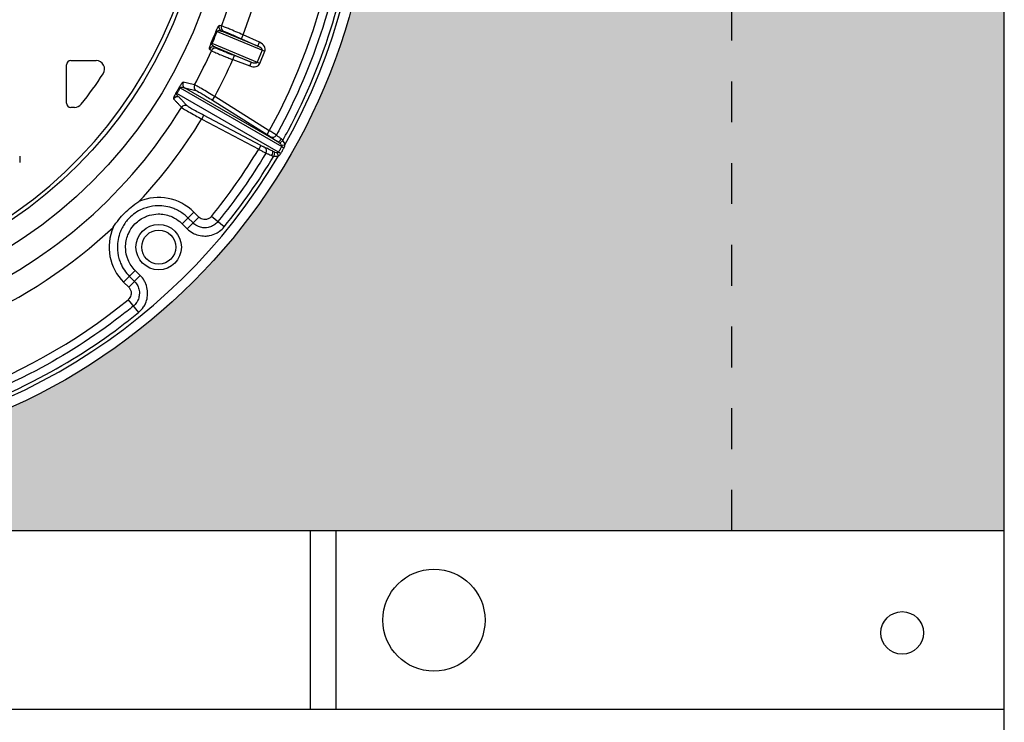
# Model space of a CAD drawing. Header units: feet. Extents: x 6 to 310, y -41 to 128.
# Tile 37 of 44: x 258.6 to 261.01, y 19.17 to 20.89. Entities that reach past the tile are written whole.
import ezdxf

# ---------------------------------------------------------------- set-up
doc = ezdxf.new("R2010")
doc.units = ezdxf.units.FT
doc.header["$MEASUREMENT"] = 0
doc.linetypes.add('F', pattern=[0.15, 0.1, -0.05])
doc.layers.add('D-HATCH-PATT', color=247, linetype='Continuous')
doc.layers.add('DETAIL', color=1, linetype='Continuous')

msp = doc.modelspace()

# ---------------------------------------------------------------- hatches: boundary and pattern name
at = {"layer": 'D-HATCH-PATT', "linetype": 'Continuous'}
h = msp.add_hatch(dxfattribs=at)
h.set_pattern_fill('AR-CONC', color=256, scale=0.025, angle=90)
h.set_pattern_definition([(140, (273.52688, -852.17627), (0.015688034, 0.179315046), [0.01875, -0.20625]), (85, (273.52688, -852.17627), (-0.188048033, -0.034687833), [0.015, -0.165]), (190.451444, (273.52819, -852.16133), (-0.172359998, 0.14462721), [0.015935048, -0.175285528]), (136.1842, (273.47688, -852.17627), (0.04137982, 0.26681033), [0.028125, -0.309375]), (186.635635, (273.48033, -852.15404), (-0.24352965, 0.23366549), [0.023902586, -0.26292844]), (81.184164, (273.47688, -852.17627), (-0.24352965, 0.23366549), [0.0225, -0.2475]), (111, (273.48938, -852.15127), (0.100654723, 0.149226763), [0.01875, -0.20625]), (56, (273.48938, -852.15127), (-0.18128751, 0.060828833), [0.015, -0.165]), (161.451445, (273.49777, -852.13884), (-0.080632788, 0.210055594), [0.015935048, -0.175285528]), (127.5, (273.52688, -852.17627), (-0.0832234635, 0.003039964), [0, -0.163, 0, -0.1675, 0, -0.165625]), (97.5, (273.52688, -852.17627), (-0.098602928, 0.065767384), [0, -0.0955, 0, -0.15925, 0, -0.063125]), (57.5, (273.52688, -852.23202), (0.005638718, 0.133455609), [0, -0.0625, 0, -0.195, 0, -0.25875]), (47.5, (273.52688, -852.25702), (-0.025026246, 0.145796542), [0, -0.08125, 0, -0.1295, 0, -0.18375])])
edge = h.paths.add_edge_path(flags=16)
edge.add_arc((257.96822, 21.30184), 1.49479, 90, 450)
h.paths.add_polyline_path([(254.92656, 19.63518), (261.00989, 19.63518), (261.00989, 23.05184), (254.92656, 23.05184)])

# ---------------------------------------------------------------- linework, layer by layer
at = {"layer": 'D-HATCH-PATT', "color": 1, "linetype": 'Continuous'}
for p, q in [((259.08336, 20.85731), (259.20054, 20.80877)), ((259.18289, 20.82149), (259.09381, 20.85839)), ((259.14283, 20.83955), (259.14711, 20.84904)), ((259.18717, 20.83098), (259.14711, 20.84904)), ((259.18826, 20.77912), (259.07108, 20.82766)), ((259.0777, 20.81951), (259.16679, 20.78261)), ((259.14283, 20.83955), (259.18289, 20.82149)), ((259.18289, 20.82149), (259.18717, 20.83098)), ((259.122, 20.78842), (259.12569, 20.79816)), ((259.16679, 20.78261), (259.12569, 20.79816)), ((259.19374, 20.81159), (259.18146, 20.78194)), ((259.18826, 20.77912), (259.20054, 20.80877)), ((259.122, 20.78842), (259.1631, 20.77287)), ((259.16679, 20.78261), (259.1631, 20.77287)), ((259.23358, 20.56196), (258.98524, 20.70534)), ((258.99332, 20.71933), (259.24166, 20.57595)), ((259.23286, 20.58704), (259.00396, 20.7192)), ((259.07194, 20.68939), (259.07747, 20.69821)), ((259.07194, 20.68939), (259.20564, 20.60546)), ((259.21117, 20.61427), (259.07747, 20.69821)), ((259.05048, 20.65223), (259.04561, 20.64302)), ((259.19002, 20.5784), (259.05048, 20.65223)), ((259.04561, 20.64302), (259.18515, 20.5692)), ((259.20564, 20.60546), (259.21117, 20.61427)), ((259.19002, 20.5784), (259.18515, 20.5692)), ((259.24422, 20.59068), (259.23674, 20.5842)), ((259.24127, 20.57903), (259.24935, 20.58007)), ((259.22398, 20.5621), (259.22211, 20.55238)), ((259.23385, 20.55324), (259.23072, 20.56076)), ((259.02636, 20.41544), (258.99784, 20.38691)), ((259.0387, 20.4031), (259.02636, 20.41544)), ((258.99784, 20.38691), (259.01018, 20.37457)), ((259.02444, 20.38883), (259.01018, 20.37457)), ((259.02444, 20.38883), (259.0121, 20.40117)), ((259.02444, 20.38883), (259.0387, 20.4031)), ((259.10075, 20.37918), (259.06947, 20.40466)), ((258.88316, 20.27223), (258.85463, 20.2437)), ((258.8955, 20.25989), (258.88316, 20.27223)), ((258.85463, 20.2437), (258.86697, 20.23136)), ((258.8955, 20.25989), (258.86697, 20.23136)), ((258.86889, 20.25797), (258.88123, 20.24563)), ((258.8654, 20.2006), (258.89089, 20.16932))]:
    msp.add_line(p, q, dxfattribs=at)
at = {"layer": 'D-HATCH-PATT', "linetype": 'Continuous'}
for p, q in [((258.71485, 20.68205), (258.71485, 20.7758)), ((258.72527, 20.78622), (258.78736, 20.78622)), ((258.73466, 20.67163), (258.72527, 20.67163)), ((258.60027, 20.55184), (258.60027, 20.53687))]:
    msp.add_line(p, q, dxfattribs=at)
at = {"layer": 'D-HATCH-PATT', "color": 1, "linetype": 'Continuous'}
for radius in [0.05562, 0.04167]:
    msp.add_circle((258.9405, 20.32957), radius, dxfattribs=at)
for centre, radius, start, end in [((257.96822, 21.30184), 1.2059, 331.50927, 335.94744), ((257.96822, 21.30184), 1.26285, 331.44565, 336.01147), ((258.9405, 20.32957), 0.12143, 45, 113.4354), ((258.9405, 20.32957), 0.12143, 156.5646, 225)]:
    msp.add_arc(centre, radius, start, end, dxfattribs=at)
at = {"layer": 'D-HATCH-PATT', "linetype": 'Continuous'}
for centre, radius, start, end in [((258.72527, 20.7758), 0.01042, 90, 180), ((258.78736, 20.76538), 0.02083, 326.77883, 90), ((257.96822, 21.30184), 1, 321.51275, 326.77883), ((258.72527, 20.68205), 0.01042, 180, 270), ((258.73466, 20.69247), 0.02083, 270, 321.51275)]:
    msp.add_arc(centre, radius, start, end, dxfattribs=at)
at = {"layer": 'D-HATCH-PATT', "color": 1, "linetype": 'Continuous'}
for centre, major_axis, ratio, start_param, end_param in [((259.09809, 20.86788), (-0.00148, -0.01031), 0.9938784, 4.4892703, 6.0002464), ((259.10409, 20.86702), (-0.00148, -0.01031), 0.9938813, 4.4903061, 6.0001782), ((259.09016, 20.85449), (-0.00968, 0.00384), 0.0148986, 5.4976761, 6.1752227), ((259.07402, 20.80977), (0.00625, 0.00834), 0.9938784, 0.2829389, 1.793915), ((259.07788, 20.82484), (-0.00956, 0.00413), 0.0148986, 0.1079626, 0.7855092), ((259.1804, 20.81711), (0.01334, -0.00552), 0.346338, 0, 1.5271631), ((259.1804, 20.81711), (0.02014, -0.00834), 0.7071068, 0, 1.5271631), ((259.07887, 20.80613), (0.00625, 0.00834), 0.9938813, 0.2830071, 1.7928792), ((259.16812, 20.78746), (0.02014, -0.00834), 0.7071068, 4.7560222, 6.2831853), ((259.16812, 20.78746), (0.01334, -0.00552), 0.346338, 4.7560222, 6.2831853), ((259.00949, 20.72801), (-0.00233, -0.01015), 0.9937085, 4.4358222, 5.9460678), ((259.03718, 20.72167), (-0.00232, -0.01015), 0.9937291, 4.4416314, 5.9454958), ((258.98581, 20.68699), (0.00763, 0.00709), 0.9937085, 0.3371175, 1.8473631), ((258.99161, 20.70166), (-0.00898, 0.00528), 0.0076189, 0.1079537, 0.7864534), ((258.99969, 20.71565), (-0.00906, 0.00514), 0.0076189, 5.4967319, 6.1752316), ((259.00515, 20.66618), (0.00763, 0.00709), 0.9937291, 0.3376895, 1.8415539), ((259.21959, 20.60865), (-0.00673, -0.00795), 0.9670549, 0.14604, 1.7605172), ((259.2384, 20.59585), (-0.00562, -0.00877), 0.2428782, 0.0381978, 1.5860148), ((259.22878, 20.58339), (0.01278, -0.00738), 0.3528283, 0.4942821, 1.1154143), ((259.22878, 20.58339), (0.01916, -0.01106), 0.7063808, 0.4942821, 1.1154143), ((259.19423, 20.56473), (0.00353, 0.0098), 0.9670549, 4.5226681, 6.1371453), ((259.21471, 20.55484), (0.00479, 0.00925), 0.2428782, 4.6971705, 6.2449875), ((259.2207, 20.5694), (0.01278, -0.00738), 0.3528283, 5.167771, 5.7889032), ((259.23996, 20.55828), (-0.00902, 0.0052), 0.000522, 4.7990775, 5.4967608), ((259.24803, 20.57227), (0.00902, -0.00521), 0.000522, 3.9280167, 4.6257003), ((259.2207, 20.5694), (0.01916, -0.01106), 0.7063808, 5.167771, 5.7889032)]:
    msp.add_ellipse(centre, major_axis=major_axis, ratio=ratio, start_param=start_param, end_param=end_param, dxfattribs=at)
for points, knots in [([(259.08842, 20.87159), (259.08815, 20.87163), (259.0878, 20.87146), (259.08701, 20.87071), (259.0866, 20.87022), (259.08574, 20.86899), (259.08532, 20.86831), (259.08451, 20.8669), (259.08415, 20.86624), (259.08341, 20.86481), (259.08303, 20.86404), (259.08233, 20.86254), (259.08202, 20.86185), (259.08147, 20.86058), (259.08123, 20.86), (259.08084, 20.85906), (259.08069, 20.85869), (259.08054, 20.85832)], [0, 0, 0, 0, 0.22430807, 0.22430807, 0.40747854, 0.40747854, 0.55448777, 0.55448777, 0.65851146, 0.65851146, 0.75665035, 0.75665035, 0.83214179, 0.83214179, 0.89021214, 0.89021214, 0.92650611, 0.92650611, 0.92650611, 0.92650611]), ([(259.09442, 20.87072), (259.09342, 20.87087), (259.09242, 20.87101), (259.09042, 20.8713), (259.08942, 20.87145), (259.08842, 20.87159)], [-1.6745156, -1.6745156, -1.6745156, -1.6745156, -0.8372578, -0.8372578, 0, 0, 0, 0]), ([(259.14711, 20.84904), (259.14114, 20.85166), (259.13508, 20.85428), (259.12379, 20.85911), (259.11841, 20.86138), (259.11005, 20.86483), (259.10672, 20.86619), (259.10075, 20.86855), (259.09828, 20.86949), (259.09555, 20.87043), (259.09482, 20.87065), (259.09442, 20.87072)], [0, 0, 0, 0, 0.4876382, 0.4876382, 0.9753697, 0.9753697, 1.3613571, 1.3613571, 1.8031689, 1.8031689, 2.0793013, 2.0793013, 2.0793013, 2.0793013]), ([(259.08054, 20.85832), (259.07959, 20.85591), (259.07862, 20.8535), (259.07463, 20.84367), (259.07154, 20.83628), (259.06837, 20.82893)], [-0.014813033, -0.014813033, -0.014813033, -0.014813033, -0.0075601, -0.0075601, 0.014813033, 0.014813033, 0.014813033, 0.014813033]), ([(259.07108, 20.82766), (259.07428, 20.83507), (259.0774, 20.84253), (259.08142, 20.85244), (259.08239, 20.85487), (259.08336, 20.85731)], [-0.014813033, -0.014813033, -0.014813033, -0.014813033, 0.0075601, 0.0075601, 0.014813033, 0.014813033, 0.014813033, 0.014813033]), ([(259.08336, 20.85731), (259.0834, 20.85743), (259.08345, 20.85755), (259.08362, 20.85784), (259.08374, 20.85801), (259.08406, 20.85837), (259.08427, 20.85855), (259.08482, 20.85891), (259.08516, 20.85907), (259.08591, 20.85933), (259.08633, 20.85942), (259.08735, 20.85957), (259.08798, 20.85959), (259.08938, 20.85952), (259.09018, 20.85941), (259.09192, 20.85904), (259.09288, 20.85875), (259.09381, 20.85839)], [-0.92650611, -0.92650611, -0.92650611, -0.92650611, -0.89021214, -0.89021214, -0.83214179, -0.83214179, -0.75665035, -0.75665035, -0.65851146, -0.65851146, -0.55448777, -0.55448777, -0.40747854, -0.40747854, -0.22430807, -0.22430807, 0, 0, 0, 0]), ([(259.09381, 20.85839), (259.09481, 20.85824), (259.09581, 20.8581), (259.09781, 20.85781), (259.09881, 20.85767), (259.09981, 20.85753)], [0, 0, 0, 0, 0.8372578, 0.8372578, 1.6745156, 1.6745156, 1.6745156, 1.6745156]), ([(259.09981, 20.85753), (259.10014, 20.85748), (259.10074, 20.85731), (259.10298, 20.85656), (259.10501, 20.85579), (259.10989, 20.85385), (259.11261, 20.85273), (259.11943, 20.84986), (259.12382, 20.84797), (259.13303, 20.84394), (259.13797, 20.84174), (259.14283, 20.83955)], [-2.0793013, -2.0793013, -2.0793013, -2.0793013, -1.8031689, -1.8031689, -1.3613571, -1.3613571, -0.9753697, -0.9753697, -0.4876382, -0.4876382, 0, 0, 0, 0]), ([(259.06837, 20.82893), (259.06782, 20.82765), (259.06729, 20.82636), (259.06632, 20.8238), (259.06588, 20.82254), (259.06483, 20.81924), (259.06445, 20.81761), (259.06409, 20.81503), (259.06421, 20.81424), (259.06455, 20.81398)], [0, 0, 0, 0, 0.12817184, 0.12817184, 0.27363692, 0.27363692, 0.56801647, 0.56801647, 0.92517161, 0.92517161, 0.92517161, 0.92517161]), ([(259.0777, 20.81951), (259.07625, 20.82015), (259.07485, 20.82097), (259.07269, 20.82276), (259.07182, 20.8237), (259.07105, 20.82524), (259.07087, 20.82579), (259.07081, 20.82678), (259.07088, 20.82725), (259.07108, 20.82766)], [-0.92517161, -0.92517161, -0.92517161, -0.92517161, -0.56801647, -0.56801647, -0.27363692, -0.27363692, -0.12817184, -0.12817184, 0, 0, 0, 0]), ([(259.08256, 20.81587), (259.08175, 20.81647), (259.08094, 20.81708), (259.07932, 20.81829), (259.07851, 20.8189), (259.0777, 20.81951)], [0, 0, 0, 0, 0.8372578, 0.8372578, 1.6745156, 1.6745156, 1.6745156, 1.6745156]), ([(259.06455, 20.81398), (259.06536, 20.81337), (259.06617, 20.81277), (259.0678, 20.81156), (259.06861, 20.81095), (259.06942, 20.81035)], [-1.6745156, -1.6745156, -1.6745156, -1.6745156, -0.8372578, -0.8372578, 0, 0, 0, 0]), ([(259.06942, 20.81035), (259.07008, 20.80989), (259.07213, 20.80889), (259.07818, 20.8062), (259.08201, 20.80456), (259.08651, 20.80268), (259.09044, 20.80104), (259.09493, 20.79921), (259.10118, 20.79668), (259.10262, 20.7961), (259.10748, 20.79415), (259.11102, 20.79274), (259.11707, 20.79036), (259.11954, 20.78938), (259.122, 20.78842)], [0, 0, 0, 0, 0.5522496, 0.5522496, 1.0396507, 1.0396507, 1.0396507, 1.46605, 1.46605, 1.591648, 1.591648, 1.8815443, 1.8815443, 2.0793013, 2.0793013, 2.0793013, 2.0793013]), ([(259.12569, 20.79816), (259.12367, 20.79893), (259.12163, 20.7997), (259.11667, 20.80161), (259.11375, 20.80273), (259.10977, 20.80429), (259.10858, 20.80476), (259.10345, 20.80679), (259.09977, 20.80826), (259.09654, 20.80959), (259.09285, 20.8111), (259.08972, 20.81243), (259.08476, 20.81464), (259.08309, 20.81547), (259.08256, 20.81587)], [-2.0793013, -2.0793013, -2.0793013, -2.0793013, -1.8815443, -1.8815443, -1.591648, -1.591648, -1.46605, -1.46605, -1.0396507, -1.0396507, -1.0396507, -0.5522496, -0.5522496, 0, 0, 0, 0]), ([(259.00042, 20.73301), (259.00019, 20.73306), (258.99988, 20.73297), (258.99916, 20.73251), (258.99878, 20.73219), (258.99807, 20.73149), (258.99778, 20.73119), (258.99705, 20.73035), (258.99657, 20.72976), (258.99572, 20.72864), (258.99538, 20.72817), (258.99455, 20.727), (258.99406, 20.72627), (258.99313, 20.72484), (258.99271, 20.72419), (258.99196, 20.72296), (258.99163, 20.7224), (258.99109, 20.72148), (258.99089, 20.72113), (258.99069, 20.72077)], [0, 0, 0, 0, 0.19324262, 0.19324262, 0.35228531, 0.35228531, 0.44510922, 0.44510922, 0.57554549, 0.57554549, 0.65574685, 0.65574685, 0.75770867, 0.75770867, 0.83614084, 0.83614084, 0.89647328, 0.89647328, 0.93418106, 0.93418106, 0.93418106, 0.93418106]), ([(259.02808, 20.72661), (259.02347, 20.72767), (259.01887, 20.72874), (259.00965, 20.73087), (259.00503, 20.73194), (259.00042, 20.73301)], [-7.7374881, -7.7374881, -7.7374881, -7.7374881, -3.8687441, -3.8687441, 0, 0, 0, 0]), ([(259.07747, 20.69821), (259.07191, 20.70161), (259.06625, 20.70503), (259.05571, 20.71133), (259.05067, 20.71429), (259.04284, 20.71882), (259.03972, 20.72059), (259.0341, 20.7237), (259.03177, 20.72494), (259.02917, 20.7262), (259.02847, 20.7265), (259.02808, 20.72661)], [0, 0, 0, 0, 0.4880423, 0.4880423, 0.9759367, 0.9759367, 1.3617043, 1.3617043, 1.803406, 1.803406, 2.0794696, 2.0794696, 2.0794696, 2.0794696]), ([(258.98268, 20.7069), (258.98195, 20.70567), (258.98125, 20.70441), (258.97987, 20.70179), (258.97921, 20.70045), (258.97784, 20.69743), (258.97732, 20.69598), (258.97664, 20.6935), (258.97664, 20.69267), (258.97695, 20.69235)], [0, 0, 0, 0, 0.13212368, 0.13212368, 0.29750315, 0.29750315, 0.57193567, 0.57193567, 0.93283566, 0.93283566, 0.93283566, 0.93283566]), ([(258.99068, 20.6962), (258.98932, 20.69703), (258.98805, 20.69804), (258.98623, 20.70006), (258.98555, 20.70103), (258.98492, 20.70268), (258.98479, 20.70334), (258.98485, 20.70445), (258.98499, 20.70493), (258.98524, 20.70534)], [-0.93283566, -0.93283566, -0.93283566, -0.93283566, -0.57193567, -0.57193567, -0.29750315, -0.29750315, -0.13212368, -0.13212368, 0, 0, 0, 0]), ([(258.99332, 20.71933), (258.99338, 20.71945), (258.99346, 20.71957), (258.99368, 20.71986), (258.99383, 20.72002), (258.99423, 20.72035), (258.99448, 20.7205), (258.99511, 20.7208), (258.99549, 20.72092), (258.99621, 20.72106), (258.99653, 20.7211), (258.9974, 20.72114), (258.99794, 20.72112), (258.99888, 20.721), (258.99927, 20.72093), (259.00033, 20.7207), (259.00099, 20.72049), (259.00243, 20.71996), (259.00321, 20.7196), (259.00396, 20.7192)], [-0.93418106, -0.93418106, -0.93418106, -0.93418106, -0.89647328, -0.89647328, -0.83614084, -0.83614084, -0.75770867, -0.75770867, -0.65574685, -0.65574685, -0.57554549, -0.57554549, -0.44510922, -0.44510922, -0.35228531, -0.35228531, -0.19324262, -0.19324262, 0, 0, 0, 0]), ([(259.00396, 20.7192), (259.00858, 20.71814), (259.01319, 20.71708), (259.02242, 20.71496), (259.02704, 20.71391), (259.03165, 20.71285)], [0, 0, 0, 0, 3.8687441, 3.8687441, 7.7374881, 7.7374881, 7.7374881, 7.7374881]), ([(259.03165, 20.71285), (259.03198, 20.71278), (259.03256, 20.71255), (259.03469, 20.71154), (259.0366, 20.71053), (259.04119, 20.70797), (259.04374, 20.70651), (259.05012, 20.70277), (259.05423, 20.70031), (259.06281, 20.69508), (259.06742, 20.69223), (259.07194, 20.68939)], [-2.0794696, -2.0794696, -2.0794696, -2.0794696, -1.803406, -1.803406, -1.3617043, -1.3617043, -0.9759367, -0.9759367, -0.4880423, -0.4880423, 0, 0, 0, 0]), ([(258.97695, 20.69235), (258.97856, 20.69062), (258.98018, 20.68889), (258.98341, 20.68543), (258.98502, 20.6837), (258.98664, 20.68197), (258.98825, 20.68024), (258.98987, 20.67851), (258.99309, 20.67505), (258.99471, 20.67333), (258.99632, 20.6716)], [-7.7374881, -7.7374881, -7.7374881, -7.7374881, -5.8031161, -5.8031161, -3.8687441, -3.8687441, -3.8687441, -1.934372, -1.934372, 0, 0, 0, 0]), ([(259.01001, 20.67539), (259.00841, 20.67712), (259.0068, 20.67885), (259.00357, 20.68232), (259.00196, 20.68405), (259.00035, 20.68579), (258.99874, 20.68752), (258.99713, 20.68926), (258.9939, 20.69273), (258.99229, 20.69446), (258.99068, 20.6962)], [0, 0, 0, 0, 1.934372, 1.934372, 3.8687441, 3.8687441, 3.8687441, 5.8031161, 5.8031161, 7.7374881, 7.7374881, 7.7374881, 7.7374881]), ([(259.05048, 20.65223), (259.04618, 20.6545), (259.04185, 20.65682), (259.03272, 20.66179), (259.02792, 20.66446), (259.0199, 20.66903), (259.01653, 20.67102), (259.01188, 20.67391), (259.01046, 20.67491), (259.01001, 20.67539)], [-2.0793499, -2.0793499, -2.0793499, -2.0793499, -1.6348664, -1.6348664, -1.0815895, -1.0815895, -0.5297293, -0.5297293, 0, 0, 0, 0]), ([(258.99632, 20.6716), (258.99688, 20.67105), (258.99864, 20.66985), (259.00431, 20.66632), (259.00843, 20.66388), (259.0182, 20.65823), (259.02404, 20.65493), (259.03513, 20.64876), (259.04039, 20.64586), (259.04561, 20.64302)], [0, 0, 0, 0, 0.5297293, 0.5297293, 1.0815895, 1.0815895, 1.6348664, 1.6348664, 2.0793499, 2.0793499, 2.0793499, 2.0793499]), ([(259.20564, 20.60546), (259.20621, 20.6051), (259.20678, 20.60473), (259.20825, 20.6038), (259.2091, 20.60324), (259.2106, 20.60226), (259.21124, 20.60184), (259.21265, 20.60087), (259.21333, 20.6004), (259.21387, 20.59998), (259.21397, 20.5999), (259.21405, 20.59983)], [-0.41722163, -0.41722163, -0.41722163, -0.41722163, -0.35562236, -0.35562236, -0.25706353, -0.25706353, -0.17065121, -0.17065121, -0.03745812, -0.03745812, 0, 0, 0, 0]), ([(259.22841, 20.60376), (259.22824, 20.60388), (259.22803, 20.60402), (259.22689, 20.60476), (259.2255, 20.60564), (259.2226, 20.60743), (259.22128, 20.60823), (259.21823, 20.61007), (259.21648, 20.61112), (259.2135, 20.6129), (259.21233, 20.61359), (259.21117, 20.61427)], [0, 0, 0, 0, 0.03745812, 0.03745812, 0.17065121, 0.17065121, 0.25706353, 0.25706353, 0.35562236, 0.35562236, 0.41722163, 0.41722163, 0.41722163, 0.41722163]), ([(259.24061, 20.59462), (259.23872, 20.59592), (259.23689, 20.59721), (259.23423, 20.59912), (259.23325, 20.59984), (259.23118, 20.6014), (259.2302, 20.60218), (259.22901, 20.60319), (259.22865, 20.60351), (259.22841, 20.60376)], [0, 0, 0, 0, 0.3242578, 0.3242578, 0.5377314, 0.5377314, 0.8331783, 0.8331783, 1.0178326, 1.0178326, 1.0178326, 1.0178326]), ([(259.1991, 20.57393), (259.19894, 20.57399), (259.19872, 20.57408), (259.19801, 20.57438), (259.19745, 20.57464), (259.19618, 20.57525), (259.1955, 20.57559), (259.19366, 20.57651), (259.1924, 20.57716), (259.19075, 20.57802), (259.19038, 20.57821), (259.19002, 20.5784)], [-0.41722241, -0.41722241, -0.41722241, -0.41722241, -0.35567514, -0.35567514, -0.2571995, -0.2571995, -0.17080193, -0.17080193, -0.03767472, -0.03767472, 0, 0, 0, 0]), ([(259.21405, 20.59983), (259.21444, 20.5995), (259.215, 20.59906), (259.21686, 20.59769), (259.21838, 20.59662), (259.22157, 20.59444), (259.22308, 20.59342), (259.22717, 20.59071), (259.22996, 20.58889), (259.23286, 20.58704)], [-1.0178326, -1.0178326, -1.0178326, -1.0178326, -0.8331783, -0.8331783, -0.5377314, -0.5377314, -0.3242578, -0.3242578, 0, 0, 0, 0]), ([(259.23286, 20.58704), (259.23343, 20.58669), (259.23401, 20.5863), (259.23531, 20.58535), (259.23603, 20.58479), (259.23674, 20.5842)], [-0.23950331, -0.23950331, -0.23950331, -0.23950331, -0.13220457, -0.13220457, 0, 0, 0, 0]), ([(259.24422, 20.59068), (259.24367, 20.59155), (259.24305, 20.59237), (259.24183, 20.59367), (259.24124, 20.59419), (259.24061, 20.59462)], [0, 0, 0, 0, 0.13220457, 0.13220457, 0.23950331, 0.23950331, 0.23950331, 0.23950331]), ([(259.24127, 20.57903), (259.24143, 20.57871), (259.24157, 20.57838), (259.24185, 20.57756), (259.24193, 20.57707), (259.24185, 20.57639), (259.24178, 20.57616), (259.24166, 20.57595)], [-3.11872438, -3.11872438, -3.11872438, -3.11872438, -3.04973412, -3.04973412, -2.93934971, -2.93934971, -2.87393557, -2.87393557, -2.87393557, -2.87393557]), ([(259.24725, 20.57272), (259.24761, 20.57334), (259.24792, 20.57398), (259.24863, 20.57575), (259.24893, 20.57689), (259.24924, 20.57871), (259.24931, 20.5794), (259.24935, 20.58007)], [2.87393557, 2.87393557, 2.87393557, 2.87393557, 2.93934971, 2.93934971, 3.04973412, 3.04973412, 3.11872438, 3.11872438, 3.11872438, 3.11872438]), ([(259.18515, 20.5692), (259.18587, 20.5688), (259.18659, 20.56839), (259.18983, 20.56657), (259.1923, 20.5652), (259.19591, 20.56321), (259.19723, 20.56249), (259.1997, 20.56116), (259.20079, 20.56058), (259.20215, 20.55988), (259.20257, 20.55968), (259.20287, 20.55953)], [0, 0, 0, 0, 0.03767472, 0.03767472, 0.17080193, 0.17080193, 0.2571995, 0.2571995, 0.35567514, 0.35567514, 0.41722241, 0.41722241, 0.41722241, 0.41722241]), ([(259.21958, 20.56404), (259.21718, 20.56528), (259.21483, 20.56648), (259.21048, 20.56867), (259.20847, 20.56966), (259.20667, 20.57053), (259.20488, 20.57139), (259.20332, 20.57212), (259.20076, 20.57327), (259.19976, 20.57369), (259.1991, 20.57393)], [-1.0178326, -1.0178326, -1.0178326, -1.0178326, -0.7633744, -0.7633744, -0.5089163, -0.5089163, -0.5089163, -0.2544581, -0.2544581, 0, 0, 0, 0]), ([(259.20287, 20.55953), (259.20334, 20.55941), (259.20403, 20.55918), (259.2058, 20.55851), (259.20687, 20.55807), (259.20809, 20.55755), (259.20932, 20.55702), (259.2107, 20.55641), (259.21366, 20.55506), (259.21526, 20.55431), (259.21689, 20.55353)], [0, 0, 0, 0, 0.2544581, 0.2544581, 0.5089163, 0.5089163, 0.5089163, 0.7633744, 0.7633744, 1.0178326, 1.0178326, 1.0178326, 1.0178326]), ([(259.22398, 20.5621), (259.22313, 20.56242), (259.22228, 20.56275), (259.22081, 20.56341), (259.22018, 20.56371), (259.21958, 20.56404)], [-0.87556353, -0.87556353, -0.87556353, -0.87556353, -0.74528845, -0.74528845, -0.63652844, -0.63652844, -0.63652844, -0.63652844]), ([(259.23358, 20.56196), (259.23355, 20.5619), (259.23351, 20.56184), (259.23316, 20.56138), (259.23264, 20.56111), (259.23162, 20.56085), (259.23118, 20.56079), (259.23072, 20.56076)], [-3.36347735, -3.36347735, -3.36347735, -3.36347735, -3.34465384, -3.34465384, -3.20559795, -3.20559795, -3.11868802, -3.11868802, -3.11868802, -3.11868802]), ([(259.24166, 20.57595), (259.24031, 20.57362), (259.23897, 20.57129), (259.23627, 20.56662), (259.23493, 20.56429), (259.23358, 20.56196)], [-0.49245375, -0.49245375, -0.49245375, -0.49245375, -0.24622688, -0.24622688, 0, 0, 0, 0]), ([(259.23385, 20.55324), (259.23457, 20.55371), (259.23528, 20.55423), (259.23704, 20.55579), (259.23804, 20.55692), (259.23897, 20.55838), (259.23907, 20.55856), (259.23918, 20.55874)], [3.11868802, 3.11868802, 3.11868802, 3.11868802, 3.20559795, 3.20559795, 3.34465384, 3.34465384, 3.36347735, 3.36347735, 3.36347735, 3.36347735]), ([(259.23918, 20.55874), (259.24053, 20.56106), (259.24187, 20.56339), (259.24456, 20.56805), (259.24591, 20.57039), (259.24725, 20.57272)], [0, 0, 0, 0, 0.24622688, 0.24622688, 0.49245375, 0.49245375, 0.49245375, 0.49245375]), ([(259.21689, 20.55353), (259.21759, 20.5532), (259.21834, 20.55295), (259.22009, 20.55254), (259.22109, 20.55242), (259.22211, 20.55238)], [0.63652844, 0.63652844, 0.63652844, 0.63652844, 0.74528845, 0.74528845, 0.87556353, 0.87556353, 0.87556353, 0.87556353]), ([(258.82908, 20.37787), (258.82911, 20.37791), (258.82914, 20.37796), (258.83338, 20.38467), (258.83797, 20.39108), (258.84738, 20.40272), (258.8521, 20.40797), (258.8621, 20.41797), (258.86735, 20.42269), (258.87899, 20.4321), (258.8854, 20.43669), (258.8921, 20.44093), (258.89215, 20.44096), (258.8922, 20.44099)], [-0.0051847, -0.0051847, -0.0051847, -0.0051847, 0, 0, 0.7200283, 0.7200283, 1.3640208, 1.3640208, 2.0080133, 2.0080133, 2.7280416, 2.7280416, 2.7332263, 2.7332263, 2.7332263, 2.7332263]), ([(259.0121, 20.40117), (259.01147, 20.4018), (259.01084, 20.40242), (259.0039, 20.409), (258.99674, 20.41423), (258.98518, 20.42055), (258.98117, 20.42241), (258.971, 20.42635), (258.96462, 20.42814), (258.95164, 20.43043), (258.94503, 20.43094), (258.92981, 20.43064), (258.92103, 20.42933), (258.90837, 20.4257), (258.90422, 20.42421), (258.89422, 20.41988), (258.88843, 20.41667), (258.87757, 20.40918), (258.87252, 20.40491), (258.86194, 20.39405), (258.85666, 20.38702), (258.85017, 20.37555), (258.84822, 20.37152), (258.84413, 20.36134), (258.84225, 20.35499), (258.83979, 20.34203), (258.83919, 20.33544), (258.8393, 20.31976), (258.84062, 20.31051), (258.84425, 20.29785), (258.84556, 20.29413), (258.84959, 20.28449), (258.85272, 20.27865), (258.86006, 20.2677), (258.86427, 20.26259), (258.86889, 20.25797)], [-7.7162565, -7.7162565, -7.7162565, -7.7162565, -7.651463, -7.651463, -7.0156838, -7.0156838, -6.6950301, -6.6950301, -6.2168162, -6.2168162, -5.7385972, -5.7385972, -5.1020948, -5.1020948, -4.7821644, -4.7821644, -4.3039504, -4.3039504, -3.8257315, -3.8257315, -3.194489, -3.194489, -2.8692986, -2.8692986, -2.3910847, -2.3910847, -1.9128657, -1.9128657, -1.2433692, -1.2433692, -0.9564329, -0.9564329, -0.4782189, -0.4782189, 0, 0, 0, 0]), ([(258.88316, 20.27223), (258.87946, 20.27593), (258.87609, 20.28002), (258.8702, 20.28879), (258.8677, 20.29347), (258.86447, 20.30119), (258.86342, 20.30417), (258.86051, 20.3143), (258.85946, 20.32172), (258.85937, 20.33427), (258.85985, 20.33955), (258.86182, 20.34992), (258.86332, 20.35501), (258.8666, 20.36316), (258.86816, 20.36639), (258.87336, 20.37558), (258.87759, 20.38121), (258.88606, 20.3899), (258.89011, 20.39332), (258.8988, 20.39932), (258.90344, 20.40189), (258.91145, 20.40536), (258.91477, 20.40655), (258.92491, 20.40946), (258.93194, 20.41051), (258.94413, 20.41075), (258.94942, 20.41034), (258.95982, 20.4085), (258.96492, 20.40707), (258.97307, 20.40391), (258.97628, 20.40243), (258.98553, 20.39737), (258.99127, 20.39318), (258.99683, 20.38791), (258.99733, 20.38741), (258.99784, 20.38691)], [0, 0, 0, 0, 0.4782189, 0.4782189, 0.9564329, 0.9564329, 1.2433692, 1.2433692, 1.9128657, 1.9128657, 2.3910847, 2.3910847, 2.8692986, 2.8692986, 3.194489, 3.194489, 3.8257315, 3.8257315, 4.3039504, 4.3039504, 4.7821644, 4.7821644, 5.1020948, 5.1020948, 5.7385972, 5.7385972, 6.2168162, 6.2168162, 6.6950301, 6.6950301, 7.0156838, 7.0156838, 7.651463, 7.651463, 7.7162565, 7.7162565, 7.7162565, 7.7162565]), ([(259.08511, 20.39192), (259.08293, 20.38924), (259.08041, 20.38684), (259.07597, 20.38358), (259.07424, 20.38249), (259.0689, 20.37968), (259.06511, 20.37834), (259.05862, 20.37708), (259.05604, 20.37683), (259.05181, 20.37682), (259.05014, 20.37692), (259.04481, 20.37757), (259.04119, 20.37852), (259.03666, 20.38039), (259.03552, 20.38092), (259.03074, 20.38342), (259.02735, 20.38593), (259.02444, 20.38883)], [-3.0965112, -3.0965112, -3.0965112, -3.0965112, -2.6256702, -2.6256702, -2.3514077, -2.3514077, -1.8075964, -1.8075964, -1.457683, -1.457683, -1.2306166, -1.2306166, -0.7306929, -0.7306929, -0.5604443, -0.5604443, 0, 0, 0, 0]), ([(259.06947, 20.40466), (259.06891, 20.40398), (259.06831, 20.40332), (259.06578, 20.40092), (259.06356, 20.39949), (259.05869, 20.39752), (259.05598, 20.39699), (259.05145, 20.39701), (259.04956, 20.39727), (259.04565, 20.39838), (259.04366, 20.3993), (259.04072, 20.40127), (259.03966, 20.40214), (259.0387, 20.4031)], [-1.0530149, -1.0530149, -1.0530149, -1.0530149, -0.9721451, -0.9721451, -0.7356039, -0.7356039, -0.4919015, -0.4919015, -0.3212124, -0.3212124, -0.1235432, -0.1235432, 0, 0, 0, 0]), ([(259.01018, 20.37457), (259.01451, 20.37024), (259.01957, 20.3665), (259.0267, 20.36277), (259.0284, 20.36197), (259.03517, 20.35918), (259.04058, 20.35776), (259.04854, 20.3568), (259.05104, 20.35665), (259.05735, 20.35666), (259.06121, 20.35704), (259.0709, 20.35891), (259.07657, 20.36092), (259.08454, 20.36512), (259.08711, 20.36673), (259.09374, 20.3716), (259.0975, 20.37519), (259.10075, 20.37918)], [0, 0, 0, 0, 0.5604443, 0.5604443, 0.7306929, 0.7306929, 1.2306166, 1.2306166, 1.457683, 1.457683, 1.8075964, 1.8075964, 2.3514077, 2.3514077, 2.6256702, 2.6256702, 3.0965112, 3.0965112, 3.0965112, 3.0965112]), ([(258.88123, 20.24563), (258.88368, 20.24318), (258.88581, 20.24043), (258.88861, 20.23568), (258.88951, 20.23386), (258.89177, 20.22826), (258.89271, 20.22435), (258.89331, 20.21777), (258.89329, 20.21517), (258.89287, 20.21097), (258.8926, 20.20932), (258.89142, 20.20408), (258.89011, 20.20058), (258.88779, 20.19625), (258.88714, 20.19517), (258.88417, 20.19068), (258.88133, 20.18756), (258.87814, 20.18496)], [-3.0965113, -3.0965113, -3.0965113, -3.0965113, -2.6256669, -2.6256669, -2.3514072, -2.3514072, -1.8075954, -1.8075954, -1.4576802, -1.4576802, -1.2306166, -1.2306166, -0.7306912, -0.7306912, -0.5604441, -0.5604441, 0, 0, 0, 0]), ([(258.89089, 20.16932), (258.89564, 20.17319), (258.89987, 20.17785), (258.90431, 20.18456), (258.90527, 20.18617), (258.90873, 20.19262), (258.9107, 20.19786), (258.91246, 20.20568), (258.91286, 20.20815), (258.91349, 20.21443), (258.91351, 20.21831), (258.91263, 20.22813), (258.91121, 20.23398), (258.90784, 20.24233), (258.9065, 20.24506), (258.90232, 20.25214), (258.89914, 20.25625), (258.8955, 20.25989)], [0, 0, 0, 0, 0.5604441, 0.5604441, 0.7306912, 0.7306912, 1.2306166, 1.2306166, 1.4576802, 1.4576802, 1.8075954, 1.8075954, 2.3514072, 2.3514072, 2.6256669, 2.6256669, 3.0965113, 3.0965113, 3.0965113, 3.0965113]), ([(258.86697, 20.23136), (258.8676, 20.23074), (258.86818, 20.23007), (258.87032, 20.22731), (258.87151, 20.22496), (258.87299, 20.21992), (258.87323, 20.21716), (258.87276, 20.21265), (258.8723, 20.2108), (258.8708, 20.20703), (258.86969, 20.20515), (258.86743, 20.20241), (258.86645, 20.20145), (258.8654, 20.2006)], [-1.0530152, -1.0530152, -1.0530152, -1.0530152, -0.9721218, -0.9721218, -0.7355804, -0.7355804, -0.4918865, -0.4918865, -0.3212032, -0.3212032, -0.1235397, -0.1235397, 0, 0, 0, 0])]:
    msp.add_open_spline(points, degree=3, knots=knots, dxfattribs=at)
for points in [[(258.99069, 20.72077), (258.98805, 20.71613), (258.98538, 20.7115), (258.98268, 20.7069)], [(258.98524, 20.70534), (258.98797, 20.70998), (258.99066, 20.71465), (258.99332, 20.71933)]]:
    msp.add_open_spline(points, degree=3, dxfattribs=at)
at = {"layer": 'DETAIL', "linetype": 'Continuous'}
for p, q in [((261.00989, 19.63518), (254.92656, 19.63518)), ((259.31197, 19.19768), (259.31197, 19.63518)), ((259.37447, 19.19768), (259.37447, 19.63518)), ((261.00989, 19.19768), (254.92656, 19.19768))]:
    msp.add_line(p, q, dxfattribs=at)
at = {"layer": 'DETAIL', "linetype": 'Continuous', "flags": 128}
msp.add_lwpolyline([(261.00989, 16.21851), (261.00989, 23.05184), (254.92656, 23.05184), (254.92656, 16.21851)], dxfattribs=at)
at = {"layer": 'DETAIL', "linetype": 'F', "ltscale": 0.05, "flags": 128}
msp.add_lwpolyline([(260.34322, 19.63518), (260.34322, 22.38518), (255.59322, 22.38518), (255.59322, 19.63518)], dxfattribs=at)
at = {"layer": 'DETAIL', "linetype": 'Continuous'}
for centre, radius in [((257.96822, 21.30184), 1.49479), ((257.96822, 21.30184), 1.14637), ((257.96822, 21.30184), 1.09331), ((259.61406, 19.41643), 0.125), ((260.75989, 19.38518), 0.05208)]:
    msp.add_circle(centre, radius, dxfattribs=at)
for radius, start, end in [(1.47045, 330.60361, 89.39639), (1.08333, 2.20374, 357.79626), (1.42045, 331.04961, 39.16954), (1.47045, 210.60361, 329.39639), (1.42045, 230.83046, 309.16954)]:
    msp.add_arc((257.96822, 21.30184), radius, start, end, dxfattribs=at)
at = {"layer": 'DETAIL', "color": 1, "linetype": 'Continuous'}
for radius, start, end in [(1.2059, 339.05256, 358.44744), (1.26285, 338.98853, 358.51147), (1.2059, 294.05256, 328.49073), (1.26285, 317.02543, 328.55435), (1.42045, 320.83046, 328.95039), (1.26285, 293.98853, 312.97457)]:
    msp.add_arc((257.96822, 21.30184), radius, start, end, dxfattribs=at)
at = {"layer": 'DETAIL', "linetype": 'Continuous'}
for points, knots in [([(259.24422, 20.59068), (259.24885, 20.59899), (259.2534, 20.60734), (259.30254, 20.69971), (259.33892, 20.78806), (259.39189, 20.96284), (259.41001, 21.05056), (259.43118, 21.23961), (259.43191, 21.34115), (259.41436, 21.52496), (259.39886, 21.60924), (259.34811, 21.79256), (259.30916, 21.89056), (259.22227, 22.05558), (259.17715, 22.12609), (259.1179, 22.20315), (259.1094, 22.21389), (259.10075, 22.2245)], [7.753264, 7.753264, 7.753264, 7.753264, 8.6147396, 8.6147396, 17.2294741, 17.2294741, 25.3146282, 25.3146282, 34.4589482, 34.4589482, 42.1992242, 42.1992242, 51.6884224, 51.6884224, 59.2530649, 59.2530649, 60.4932566, 60.4932566, 60.4932566, 60.4932566]), ([(259.08511, 22.21176), (259.09364, 22.20129), (259.10202, 22.1907), (259.16045, 22.11471), (259.20495, 22.04518), (259.29064, 21.88243), (259.32906, 21.78578), (259.37911, 21.60499), (259.39439, 21.52188), (259.4117, 21.34061), (259.41098, 21.24047), (259.3901, 21.05403), (259.37223, 20.96753), (259.32, 20.79516), (259.28411, 20.70803), (259.23623, 20.61803), (259.23235, 20.61088), (259.22841, 20.60376)], [-60.4932566, -60.4932566, -60.4932566, -60.4932566, -59.2530649, -59.2530649, -51.6884224, -51.6884224, -42.1992242, -42.1992242, -34.4589482, -34.4589482, -25.3146282, -25.3146282, -17.2294741, -17.2294741, -8.6147396, -8.6147396, -7.867454, -7.867454, -7.867454, -7.867454]), ([(257.04556, 20.16932), (257.1186, 20.10981), (257.19815, 20.05688), (257.36609, 19.96753), (257.45444, 19.93114), (257.62923, 19.87818), (257.71694, 19.86006), (257.90599, 19.83889), (258.00753, 19.83816), (258.19135, 19.85571), (258.27562, 19.87121), (258.45894, 19.92196), (258.55694, 19.96091), (258.72197, 20.0478), (258.79247, 20.09292), (258.86953, 20.15217), (258.88027, 20.16067), (258.89089, 20.16932)], [0, 0, 0, 0, 8.6147396, 8.6147396, 17.2294741, 17.2294741, 25.3146282, 25.3146282, 34.4589482, 34.4589482, 42.1992242, 42.1992242, 51.6884224, 51.6884224, 59.2530649, 59.2530649, 60.4932566, 60.4932566, 60.4932566, 60.4932566]), ([(258.87814, 20.18496), (258.86768, 20.17643), (258.85708, 20.16805), (258.78109, 20.10961), (258.71156, 20.06511), (258.54881, 19.97943), (258.45217, 19.94101), (258.27137, 19.89096), (258.18826, 19.87568), (258.00699, 19.85837), (257.90685, 19.85909), (257.72041, 19.87997), (257.63391, 19.89784), (257.46154, 19.95007), (257.37441, 19.98595), (257.20878, 20.07407), (257.13034, 20.12627), (257.0583, 20.18496)], [-60.4932566, -60.4932566, -60.4932566, -60.4932566, -59.2530649, -59.2530649, -51.6884224, -51.6884224, -42.1992242, -42.1992242, -34.4589482, -34.4589482, -25.3146282, -25.3146282, -17.2294741, -17.2294741, -8.6147396, -8.6147396, 0, 0, 0, 0])]:
    msp.add_open_spline(points, degree=3, knots=knots, dxfattribs=at)
at = {"layer": 'DETAIL', "color": 1, "linetype": 'Continuous'}
for points in [[(259.20287, 20.55953), (259.16754, 20.50075), (259.12805, 20.44463), (259.08511, 20.39192)], [(259.10075, 20.37918), (259.14508, 20.43359), (259.18578, 20.4916), (259.22211, 20.55238)]]:
    msp.add_open_spline(points, degree=3, dxfattribs=at)

doc.saveas('drawing.dxf')
